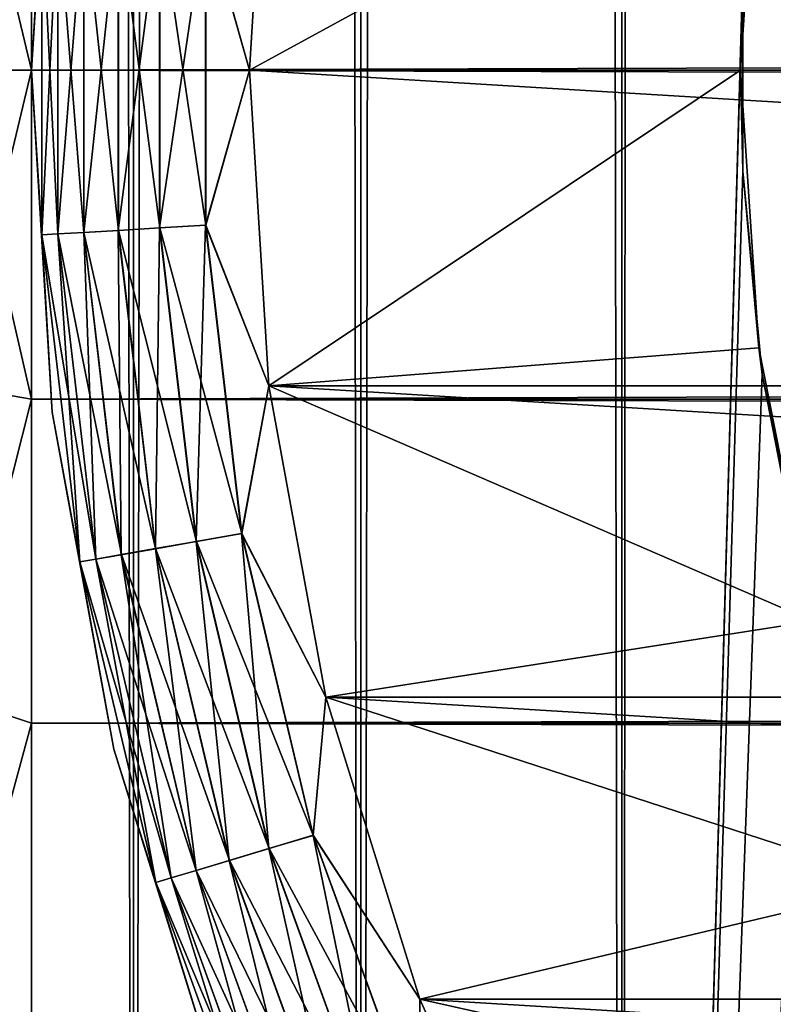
# Model space of a CAD drawing. Extents: x -265 to 265, y 0 to 747.
# Tile 11 of 256: x -263.05 to -259.6, y 15.72 to 20.23. Entities that reach past the tile are written whole.
import ezdxf

# ---------------------------------------------------------------- set-up
doc = ezdxf.new("R2010")
doc.units = 0
doc.header["$LTSCALE"] = 65.185185
for name, color, linetype in [('43', 7, 'CONTINUOUS'), ('44', 7, 'CONTINUOUS'), ('45', 7, 'CONTINUOUS'), ('46', 7, 'CONTINUOUS'), ('51', 7, 'CONTINUOUS'), ('52', 7, 'CONTINUOUS'), ('59', 7, 'CONTINUOUS'), ('61', 7, 'CONTINUOUS'), ('62', 7, 'CONTINUOUS'), ('65', 7, 'CONTINUOUS'), ('69', 7, 'CONTINUOUS'), ('73', 7, 'CONTINUOUS')]:
    doc.layers.add(name, color=color, linetype=linetype)

msp = doc.modelspace()

# ---------------------------------------------------------------- linework, layer by layer
at = {"layer": '43', "color": 7, "linetype": 'CONTINUOUS'}
for points in [[(-263, 21.5067, 39.9089), (-263, 20, 40), (263, 21.5067, 39.9089), (-263, 21.5067, 39.9089)], [(263, 21.5067, 39.9089), (-263, 20, 40), (263, 20, 40), (263, 21.5067, 39.9089)], [(-263, 20, 15), (-263, 21.5067, 15.0911), (263, 20, 15), (-263, 20, 15)], [(263, 20, 15), (-263, 21.5067, 15.0911), (263, 21.5067, 15.0911), (263, 20, 15)]]:
    msp.add_3dface(points, dxfattribs=at)
at = {"layer": '44', "color": 7, "linetype": 'CONTINUOUS'}
for points in [[(263, 20, 40), (-263, 20, 40), (-263, 18.4933, 39.9089), (263, 20, 40)], [(-263, 20, 15), (263, 20, 15), (263, 18.4933, 15.0911), (-263, 20, 15)], [(-263, 18.4933, 15.0911), (-263, 20, 15), (263, 18.4933, 15.0911), (-263, 18.4933, 15.0911)], [(263, 20, 40), (-263, 18.4933, 39.9089), (263, 18.4933, 39.9089), (263, 20, 40)], [(-263, 17.0086, 15.3632), (-263, 18.4933, 15.0911), (263, 17.0086, 15.3632), (-263, 17.0086, 15.3632)], [(263, 17.0086, 15.3632), (-263, 18.4933, 15.0911), (263, 18.4933, 15.0911), (263, 17.0086, 15.3632)], [(-263, 18.4933, 39.9089), (-263, 17.0086, 39.6368), (263, 18.4933, 39.9089), (-263, 18.4933, 39.9089)], [(263, 18.4933, 39.9089), (-263, 17.0086, 39.6368), (263, 17.0086, 39.6368), (263, 18.4933, 39.9089)], [(-263, 15.5674, 15.8123), (-263, 17.0086, 15.3632), (263, 15.5674, 15.8123), (-263, 15.5674, 15.8123)], [(263, 15.5674, 15.8123), (-263, 17.0086, 15.3632), (263, 17.0086, 15.3632), (263, 15.5674, 15.8123)], [(-263, 17.0086, 39.6368), (-263, 15.5674, 39.1877), (263, 17.0086, 39.6368), (-263, 17.0086, 39.6368)], [(263, 17.0086, 39.6368), (-263, 15.5674, 39.1877), (263, 15.5674, 39.1877), (263, 17.0086, 39.6368)]]:
    msp.add_3dface(points, dxfattribs=at)
at = {"layer": '45', "color": 7, "linetype": 'CONTINUOUS'}
for points in [[(-263, 20, 40), (-263, 21.5067, 39.9089), (-263.3473, 20, 39.9696), (-263, 20, 40)], [(-263.3473, 20, 39.9696), (-263, 21.5067, 39.9089), (-263.3473, 21.4476, 39.8853), (-263.3473, 20, 39.9696)], [(-263, 21.5067, 15.0911), (-263, 20, 15), (-263.3473, 21.4476, 15.1147), (-263, 21.5067, 15.0911)], [(-263, 20, 15), (-263.3473, 20, 15.0304), (-263.3473, 21.4476, 15.1147), (-263, 20, 15)]]:
    msp.add_3dface(points, dxfattribs=at)
at = {"layer": '46', "color": 7, "linetype": 'CONTINUOUS'}
for points in [[(-263, 18.4933, 39.9089), (-263, 20, 40), (-263.3473, 18.5524, 39.8853), (-263, 18.4933, 39.9089)], [(-263, 20, 40), (-263.3473, 20, 39.9696), (-263.3473, 18.5524, 39.8853), (-263, 20, 40)], [(-263, 20, 15), (-263, 18.4933, 15.0911), (-263.3473, 20, 15.0304), (-263, 20, 15)], [(-263, 18.4933, 15.0911), (-263.3473, 18.5524, 15.1147), (-263.3473, 20, 15.0304), (-263, 18.4933, 15.0911)], [(-263, 18.4933, 15.0911), (-263.3473, 17.1243, 15.3665), (-263.3473, 18.5524, 15.1147), (-263, 18.4933, 15.0911)], [(-263, 18.4933, 39.9089), (-263.3473, 18.5524, 39.8853), (-263.3473, 17.1243, 39.6335), (-263, 18.4933, 39.9089)], [(-263, 18.4933, 15.0911), (-263, 17.0086, 15.3632), (-263.3473, 17.1243, 15.3665), (-263, 18.4933, 15.0911)], [(-263, 17.0086, 39.6368), (-263, 18.4933, 39.9089), (-263.3473, 17.1243, 39.6335), (-263, 17.0086, 39.6368)], [(-263, 17.0086, 15.3632), (-263.3473, 15.7351, 15.7824), (-263.3473, 17.1243, 15.3665), (-263, 17.0086, 15.3632)], [(-263, 17.0086, 39.6368), (-263.3473, 17.1243, 39.6335), (-263.3473, 15.7351, 39.2176), (-263, 17.0086, 39.6368)], [(-263, 17.0086, 15.3632), (-263, 15.5674, 15.8123), (-263.3473, 15.7351, 15.7824), (-263, 17.0086, 15.3632)], [(-263, 15.5674, 39.1877), (-263, 17.0086, 39.6368), (-263.3473, 15.7351, 39.2176), (-263, 15.5674, 39.1877)], [(-263, 15.5674, 15.8123), (-263.3473, 14.4036, 16.3567), (-263.3473, 15.7351, 15.7824), (-263, 15.5674, 15.8123)], [(-263, 15.5674, 39.1877), (-263.3473, 15.7351, 39.2176), (-263.3473, 14.4036, 38.6433), (-263, 15.5674, 39.1877)]]:
    msp.add_3dface(points, dxfattribs=at)
at = {"layer": '51', "color": 7, "linetype": 'CONTINUOUS'}
for points in [[(-263.4045, 1, 6.732), (-262.5323, 1, 8.2426), (-263.4045, 739, 6.732), (-263.4045, 1, 6.732)], [(-263.4045, 739, 6.732), (-262.5323, 1, 8.2426), (-262.5323, 739, 8.2426), (-263.4045, 739, 6.732)], [(-262.5323, 1, 8.2426), (-261.4907, 1, 9.6418), (-262.5323, 739, 8.2426), (-262.5323, 1, 8.2426)], [(-262.5323, 739, 8.2426), (-261.4907, 1, 9.6418), (-261.4907, 739, 9.6418), (-262.5323, 739, 8.2426)], [(-261.4907, 1, 9.6418), (-260.2936, 1, 10.9106), (-261.4907, 739, 9.6418), (-261.4907, 1, 9.6418)], [(-261.4907, 739, 9.6418), (-260.2936, 1, 10.9106), (-260.2936, 739, 10.9106), (-261.4907, 739, 9.6418)], [(-260.2936, 1, 10.9106), (-258.9574, 1, 12.0318), (-260.2936, 739, 10.9106), (-260.2936, 1, 10.9106)], [(-260.2936, 739, 10.9106), (-258.9574, 1, 12.0318), (-258.9574, 739, 12.0318), (-260.2936, 739, 10.9106)]]:
    msp.add_3dface(points, dxfattribs=at)
at = {"layer": '52', "color": 7, "linetype": 'CONTINUOUS'}
for points in [[(-262.5323, 1, -8.2426), (-263.4045, 1, -6.732), (-262.5323, 739, -8.2426), (-262.5323, 1, -8.2426)], [(-262.5323, 739, -8.2426), (-263.4045, 1, -6.732), (-263.4045, 739, -6.732), (-262.5323, 739, -8.2426)], [(-261.4907, 1, -9.6418), (-262.5323, 1, -8.2426), (-261.4907, 739, -9.6418), (-261.4907, 1, -9.6418)], [(-261.4907, 739, -9.6418), (-262.5323, 1, -8.2426), (-262.5323, 739, -8.2426), (-261.4907, 739, -9.6418)], [(-260.2936, 1, -10.9106), (-261.4907, 1, -9.6418), (-260.2936, 739, -10.9106), (-260.2936, 1, -10.9106)], [(-260.2936, 739, -10.9106), (-261.4907, 1, -9.6418), (-261.4907, 739, -9.6418), (-260.2936, 739, -10.9106)], [(-260.2936, 1, -10.9106), (-260.2936, 739, -10.9106), (-259.739, 719.5379, -11.4084), (-260.2936, 1, -10.9106)], [(-260.2936, 1, -10.9106), (-259.739, 719.5379, -11.4084), (-259.739, 20.462, -11.4084), (-260.2936, 1, -10.9106)], [(-259.739, 19.5379, -11.4084), (-260.2936, 1, -10.9106), (-259.739, 20.462, -11.4084), (-259.739, 19.5379, -11.4084)], [(-259.65, 18.6075, -11.4838), (-260.2936, 1, -10.9106), (-259.739, 19.5379, -11.4084), (-259.65, 18.6075, -11.4838)], [(-259.4651, 17.6604, -11.6366), (-260.2936, 1, -10.9106), (-259.65, 18.6075, -11.4838), (-259.4651, 17.6604, -11.6366)], [(-259.1715, 16.6915, -11.8694), (-260.2936, 1, -10.9106), (-259.4651, 17.6604, -11.6366), (-259.1715, 16.6915, -11.8694)], [(-258.9574, 1, -12.0318), (-260.2936, 1, -10.9106), (-259.1715, 16.6915, -11.8694), (-258.9574, 1, -12.0318)]]:
    msp.add_3dface(points, dxfattribs=at)
at = {"layer": '59', "color": 7, "linetype": 'CONTINUOUS'}
for points in [[(-259.75, 20, -25), (-259.739, 20.462, -11.4084), (-259.6666, 21.2726, -25), (-259.75, 20, -25)], [(-259.739, 19.5379, -11.4084), (-259.739, 20.462, -11.4084), (-259.75, 20, -25), (-259.739, 19.5379, -11.4084)], [(-259.6666, 18.7274, -25), (-259.739, 19.5379, -11.4084), (-259.75, 20, -25), (-259.6666, 18.7274, -25)], [(-259.65, 18.6075, -11.4838), (-259.739, 19.5379, -11.4084), (-259.6666, 18.7274, -25), (-259.65, 18.6075, -11.4838)], [(-259.4178, 17.4765, -25), (-259.65, 18.6075, -11.4838), (-259.6666, 18.7274, -25), (-259.4178, 17.4765, -25)], [(-259.4651, 17.6604, -11.6366), (-259.65, 18.6075, -11.4838), (-259.4178, 17.4765, -25), (-259.4651, 17.6604, -11.6366)]]:
    msp.add_3dface(points, dxfattribs=at)
at = {"layer": '61', "color": 7, "linetype": 'CONTINUOUS'}
for points in [[(-262, 20, -25), (-259.6666, 21.2726, -25), (-261.9125, 21.4464, -25), (-262, 20, -25)], [(-259.75, 20, -25), (-259.6666, 21.2726, -25), (-262, 20, -25), (-259.75, 20, -25)], [(-261.9125, 18.5536, -25), (-259.75, 20, -25), (-262, 20, -25), (-261.9125, 18.5536, -25)], [(-259.6666, 18.7274, -25), (-259.75, 20, -25), (-261.9125, 18.5536, -25), (-259.6666, 18.7274, -25)], [(-259.4178, 17.4765, -25), (-259.6666, 18.7274, -25), (-261.9125, 18.5536, -25), (-259.4178, 17.4765, -25)], [(-261.6513, 17.1282, -25), (-259.4178, 17.4765, -25), (-261.9125, 18.5536, -25), (-261.6513, 17.1282, -25)], [(-259.0078, 16.2688, -25), (-259.4178, 17.4765, -25), (-261.6513, 17.1282, -25), (-259.0078, 16.2688, -25)], [(-261.2202, 15.7447, -25), (-259.0078, 16.2688, -25), (-261.6513, 17.1282, -25), (-261.2202, 15.7447, -25)], [(-258.4437, 15.125, -25), (-259.0078, 16.2688, -25), (-261.2202, 15.7447, -25), (-258.4437, 15.125, -25)], [(-260.6255, 14.4233, -25), (-258.4437, 15.125, -25), (-261.2202, 15.7447, -25), (-260.6255, 14.4233, -25)]]:
    msp.add_3dface(points, dxfattribs=at)
at = {"layer": '62', "color": 7, "linetype": 'CONTINUOUS'}
for points in [[(-262, 20, -75), (-261.9125, 21.4464, -75), (-238, 20, -75), (-262, 20, -75)], [(-238, 20, -75), (-261.9125, 21.4464, -75), (-238.0875, 21.4464, -75), (-238, 20, -75)], [(-261.9125, 18.5536, -75), (-262, 20, -75), (-238.0875, 18.5536, -75), (-261.9125, 18.5536, -75)], [(-238.0875, 18.5536, -75), (-262, 20, -75), (-238, 20, -75), (-238.0875, 18.5536, -75)], [(-261.6513, 17.1282, -75), (-261.9125, 18.5536, -75), (-238.3487, 17.1282, -75), (-261.6513, 17.1282, -75)], [(-238.3487, 17.1282, -75), (-261.9125, 18.5536, -75), (-238.0875, 18.5536, -75), (-238.3487, 17.1282, -75)], [(-261.2202, 15.7447, -75), (-261.6513, 17.1282, -75), (-238.7798, 15.7447, -75), (-261.2202, 15.7447, -75)], [(-238.7798, 15.7447, -75), (-261.6513, 17.1282, -75), (-238.3487, 17.1282, -75), (-238.7798, 15.7447, -75)], [(-260.6255, 14.4233, -75), (-261.2202, 15.7447, -75), (-239.3745, 14.4233, -75), (-260.6255, 14.4233, -75)], [(-239.3745, 14.4233, -75), (-261.2202, 15.7447, -75), (-238.7798, 15.7447, -75), (-239.3745, 14.4233, -75)]]:
    msp.add_3dface(points, dxfattribs=at)
at = {"layer": '65', "color": 7, "linetype": 'CONTINUOUS'}
for points in [[(-262.9052, 21.567, -74), (-263, 20, -74), (-262.9052, 21.567, -26), (-262.9052, 21.567, -74)], [(-262.9052, 21.567, -26), (-263, 20, -74), (-263, 20, -26), (-262.9052, 21.567, -26)], [(-263, 20, -74), (-262.9052, 18.433, -74), (-263, 20, -26), (-263, 20, -74)], [(-263, 20, -26), (-262.9052, 18.433, -74), (-262.9052, 18.433, -26), (-263, 20, -26)], [(-262.9052, 18.433, -74), (-262.6222, 16.8889, -74), (-262.9052, 18.433, -26), (-262.9052, 18.433, -74)], [(-262.9052, 18.433, -26), (-262.6222, 16.8889, -74), (-262.6222, 16.8889, -26), (-262.9052, 18.433, -26)], [(-262.6222, 16.8889, -74), (-262.1552, 15.3901, -74), (-262.6222, 16.8889, -26), (-262.6222, 16.8889, -74)], [(-262.6222, 16.8889, -26), (-262.1552, 15.3901, -74), (-262.1552, 15.3901, -26), (-262.6222, 16.8889, -26)]]:
    msp.add_3dface(points, dxfattribs=at)
at = {"layer": '69', "color": 7, "linetype": 'CONTINUOUS'}
for points in [[(-263, 20, -74), (-262.9052, 21.567, -74), (-262.953, 20.7544, -74.2225), (-263, 20, -74)], [(-261.9125, 21.4464, -75), (-262, 20, -75), (-262.2008, 20.7106, -74.9752), (-261.9125, 21.4464, -75)], [(-263, 20, -74), (-262.953, 20.7544, -74.2225), (-262.953, 19.2456, -74.2225), (-263, 20, -74)], [(-262.879, 20.7501, -74.4341), (-262.879, 19.2499, -74.4341), (-262.953, 20.7544, -74.2225), (-262.879, 20.7501, -74.4341)], [(-262.953, 20.7544, -74.2225), (-262.879, 19.2499, -74.4341), (-262.953, 19.2456, -74.2225), (-262.953, 20.7544, -74.2225)], [(-262.7599, 20.7432, -74.6238), (-262.7599, 19.2568, -74.6238), (-262.879, 20.7501, -74.4341), (-262.7599, 20.7432, -74.6238)], [(-262.879, 20.7501, -74.4341), (-262.7599, 19.2568, -74.6238), (-262.879, 19.2499, -74.4341), (-262.879, 20.7501, -74.4341)], [(-262.6016, 20.734, -74.7823), (-262.6016, 19.266, -74.7823), (-262.7599, 20.7432, -74.6238), (-262.6016, 20.734, -74.7823)], [(-262.7599, 20.7432, -74.6238), (-262.6016, 19.266, -74.7823), (-262.7599, 19.2568, -74.6238), (-262.7599, 20.7432, -74.6238)], [(-262.412, 20.7229, -74.9014), (-262.412, 19.2771, -74.9014), (-262.6016, 20.734, -74.7823), (-262.412, 20.7229, -74.9014)], [(-262.6016, 20.734, -74.7823), (-262.412, 19.2771, -74.9014), (-262.6016, 19.266, -74.7823), (-262.6016, 20.734, -74.7823)], [(-262.2008, 20.7106, -74.9752), (-262.2008, 19.2894, -74.9752), (-262.412, 20.7229, -74.9014), (-262.2008, 20.7106, -74.9752)], [(-262.412, 20.7229, -74.9014), (-262.2008, 19.2894, -74.9752), (-262.412, 19.2771, -74.9014), (-262.412, 20.7229, -74.9014)], [(-262.2008, 20.7106, -74.9752), (-262, 20, -75), (-262.2008, 19.2894, -74.9752), (-262.2008, 20.7106, -74.9752)], [(-262.9052, 18.433, -74), (-263, 20, -74), (-262.953, 19.2456, -74.2225), (-262.9052, 18.433, -74)], [(-262, 20, -75), (-261.9125, 18.5536, -75), (-262.2008, 19.2894, -74.9752), (-262, 20, -75)], [(-262.6016, 19.266, -74.7823), (-262.4312, 17.808, -74.7823), (-262.7599, 19.2568, -74.6238), (-262.6016, 19.266, -74.7823)], [(-262.412, 19.2771, -74.9014), (-262.2442, 17.841, -74.9014), (-262.6016, 19.266, -74.7823), (-262.412, 19.2771, -74.9014)], [(-262.6016, 19.266, -74.7823), (-262.2442, 17.841, -74.9014), (-262.4312, 17.808, -74.7823), (-262.6016, 19.266, -74.7823)], [(-262.2008, 19.2894, -74.9752), (-262.0358, 17.8778, -74.9752), (-262.412, 19.2771, -74.9014), (-262.2008, 19.2894, -74.9752)], [(-262.412, 19.2771, -74.9014), (-262.0358, 17.8778, -74.9752), (-262.2442, 17.841, -74.9014), (-262.412, 19.2771, -74.9014)], [(-262.2008, 19.2894, -74.9752), (-261.9125, 18.5536, -75), (-262.0358, 17.8778, -74.9752), (-262.2008, 19.2894, -74.9752)], [(-262.879, 19.2499, -74.4341), (-262.7049, 17.7598, -74.4341), (-262.953, 19.2456, -74.2225), (-262.879, 19.2499, -74.4341)], [(-262.9052, 18.433, -74), (-262.953, 19.2456, -74.2225), (-262.7778, 17.7469, -74.2225), (-262.9052, 18.433, -74)], [(-262.953, 19.2456, -74.2225), (-262.7049, 17.7598, -74.4341), (-262.7778, 17.7469, -74.2225), (-262.953, 19.2456, -74.2225)], [(-262.7599, 19.2568, -74.6238), (-262.5874, 17.7805, -74.6238), (-262.879, 19.2499, -74.4341), (-262.7599, 19.2568, -74.6238)], [(-262.879, 19.2499, -74.4341), (-262.5874, 17.7805, -74.6238), (-262.7049, 17.7598, -74.4341), (-262.879, 19.2499, -74.4341)], [(-262.7599, 19.2568, -74.6238), (-262.4312, 17.808, -74.7823), (-262.5874, 17.7805, -74.6238), (-262.7599, 19.2568, -74.6238)], [(-261.9125, 18.5536, -75), (-261.6513, 17.1282, -75), (-262.0358, 17.8778, -74.9752), (-261.9125, 18.5536, -75)], [(-262.6222, 16.8889, -74), (-262.9052, 18.433, -74), (-262.7778, 17.7469, -74.2225), (-262.6222, 16.8889, -74)], [(-262.0358, 17.8778, -74.9752), (-261.708, 16.4949, -74.9752), (-262.2442, 17.841, -74.9014), (-262.0358, 17.8778, -74.9752)], [(-262.0358, 17.8778, -74.9752), (-261.6513, 17.1282, -75), (-261.708, 16.4949, -74.9752), (-262.0358, 17.8778, -74.9752)], [(-262.2442, 17.841, -74.9014), (-261.9108, 16.4342, -74.9014), (-262.4312, 17.808, -74.7823), (-262.2442, 17.841, -74.9014)], [(-262.2442, 17.841, -74.9014), (-261.708, 16.4949, -74.9752), (-261.9108, 16.4342, -74.9014), (-262.2442, 17.841, -74.9014)], [(-262.5874, 17.7805, -74.6238), (-262.2446, 16.3342, -74.6238), (-262.7049, 17.7598, -74.4341), (-262.5874, 17.7805, -74.6238)], [(-262.4312, 17.808, -74.7823), (-262.0927, 16.3797, -74.7823), (-262.5874, 17.7805, -74.6238), (-262.4312, 17.808, -74.7823)], [(-262.5874, 17.7805, -74.6238), (-262.0927, 16.3797, -74.7823), (-262.2446, 16.3342, -74.6238), (-262.5874, 17.7805, -74.6238)], [(-262.4312, 17.808, -74.7823), (-261.9108, 16.4342, -74.9014), (-262.0927, 16.3797, -74.7823), (-262.4312, 17.808, -74.7823)], [(-262.7049, 17.7598, -74.4341), (-262.3589, 16.3, -74.4341), (-262.7778, 17.7469, -74.2225), (-262.7049, 17.7598, -74.4341)], [(-262.6222, 16.8889, -74), (-262.7778, 17.7469, -74.2225), (-262.4298, 16.2787, -74.2225), (-262.6222, 16.8889, -74)], [(-262.7778, 17.7469, -74.2225), (-262.3589, 16.3, -74.4341), (-262.4298, 16.2787, -74.2225), (-262.7778, 17.7469, -74.2225)], [(-262.7049, 17.7598, -74.4341), (-262.2446, 16.3342, -74.6238), (-262.3589, 16.3, -74.4341), (-262.7049, 17.7598, -74.4341)], [(-261.6513, 17.1282, -75), (-261.2202, 15.7447, -75), (-261.708, 16.4949, -74.9752), (-261.6513, 17.1282, -75)], [(-262.1552, 15.3901, -74), (-262.6222, 16.8889, -74), (-262.4298, 16.2787, -74.2225), (-262.1552, 15.3901, -74)], [(-261.708, 16.4949, -74.9752), (-261.2219, 15.1593, -74.9752), (-261.9108, 16.4342, -74.9014), (-261.708, 16.4949, -74.9752)], [(-261.708, 16.4949, -74.9752), (-261.2202, 15.7447, -75), (-261.2219, 15.1593, -74.9752), (-261.708, 16.4949, -74.9752)], [(-261.9108, 16.4342, -74.9014), (-261.4162, 15.0755, -74.9014), (-262.0927, 16.3797, -74.7823), (-261.9108, 16.4342, -74.9014)], [(-261.9108, 16.4342, -74.9014), (-261.2219, 15.1593, -74.9752), (-261.4162, 15.0755, -74.9014), (-261.9108, 16.4342, -74.9014)], [(-262.0927, 16.3797, -74.7823), (-261.5906, 15.0003, -74.7823), (-262.2446, 16.3342, -74.6238), (-262.0927, 16.3797, -74.7823)], [(-262.0927, 16.3797, -74.7823), (-261.4162, 15.0755, -74.9014), (-261.5906, 15.0003, -74.7823), (-262.0927, 16.3797, -74.7823)], [(-262.2446, 16.3342, -74.6238), (-261.7362, 14.9375, -74.6238), (-262.3589, 16.3, -74.4341), (-262.2446, 16.3342, -74.6238)], [(-262.2446, 16.3342, -74.6238), (-261.5906, 15.0003, -74.7823), (-261.7362, 14.9375, -74.6238), (-262.2446, 16.3342, -74.6238)], [(-262.3589, 16.3, -74.4341), (-261.8458, 14.8902, -74.4341), (-262.4298, 16.2787, -74.2225), (-262.3589, 16.3, -74.4341)], [(-262.3589, 16.3, -74.4341), (-261.7362, 14.9375, -74.6238), (-261.8458, 14.8902, -74.4341), (-262.3589, 16.3, -74.4341)], [(-262.1552, 15.3901, -74), (-262.4298, 16.2787, -74.2225), (-261.9138, 14.8609, -74.2225), (-262.1552, 15.3901, -74)], [(-262.4298, 16.2787, -74.2225), (-261.8458, 14.8902, -74.4341), (-261.9138, 14.8609, -74.2225), (-262.4298, 16.2787, -74.2225)], [(-261.2202, 15.7447, -75), (-260.6255, 14.4233, -75), (-261.2219, 15.1593, -74.9752), (-261.2202, 15.7447, -75)]]:
    msp.add_3dface(points, dxfattribs=at)
at = {"layer": '73', "color": 7, "linetype": 'CONTINUOUS'}
for points in [[(-262.9052, 21.567, -26), (-263, 20, -26), (-262.9532, 20.7544, -25.7786), (-262.9052, 21.567, -26)], [(-262, 20, -25), (-261.9125, 21.4464, -25), (-262.2018, 20.7107, -25.0251), (-262, 20, -25)], [(-263, 20, -26), (-262.9532, 19.2456, -25.7786), (-262.9532, 20.7544, -25.7786), (-263, 20, -26)], [(-262.9532, 19.2456, -25.7786), (-262.8795, 20.7501, -25.5669), (-262.9532, 20.7544, -25.7786), (-262.9532, 19.2456, -25.7786)], [(-262.8795, 19.2499, -25.5669), (-262.8795, 20.7501, -25.5669), (-262.9532, 19.2456, -25.7786), (-262.8795, 19.2499, -25.5669)], [(-262.8795, 19.2499, -25.5669), (-262.7606, 20.7432, -25.377), (-262.8795, 20.7501, -25.5669), (-262.8795, 19.2499, -25.5669)], [(-262.7606, 19.2568, -25.377), (-262.7606, 20.7432, -25.377), (-262.8795, 19.2499, -25.5669), (-262.7606, 19.2568, -25.377)], [(-262.7606, 19.2568, -25.377), (-262.6025, 20.734, -25.2184), (-262.7606, 20.7432, -25.377), (-262.7606, 19.2568, -25.377)], [(-262.6025, 19.266, -25.2184), (-262.6025, 20.734, -25.2184), (-262.7606, 19.2568, -25.377), (-262.6025, 19.266, -25.2184)], [(-262.6025, 19.266, -25.2184), (-262.413, 20.723, -25.0991), (-262.6025, 20.734, -25.2184), (-262.6025, 19.266, -25.2184)], [(-262.413, 19.277, -25.0991), (-262.413, 20.723, -25.0991), (-262.6025, 19.266, -25.2184), (-262.413, 19.277, -25.0991)], [(-262.413, 19.277, -25.0991), (-262.2018, 20.7107, -25.0251), (-262.413, 20.723, -25.0991), (-262.413, 19.277, -25.0991)], [(-262.2018, 19.2893, -25.0251), (-262.2018, 20.7107, -25.0251), (-262.413, 19.277, -25.0991), (-262.2018, 19.2893, -25.0251)], [(-262.2018, 19.2893, -25.0251), (-262, 20, -25), (-262.2018, 20.7107, -25.0251), (-262.2018, 19.2893, -25.0251)], [(-263, 20, -26), (-262.9052, 18.433, -26), (-262.9532, 19.2456, -25.7786), (-263, 20, -26)], [(-261.9125, 18.5536, -25), (-262, 20, -25), (-262.2018, 19.2893, -25.0251), (-261.9125, 18.5536, -25)], [(-262.5881, 17.7804, -25.377), (-262.6025, 19.266, -25.2184), (-262.7606, 19.2568, -25.377), (-262.5881, 17.7804, -25.377)], [(-262.4321, 17.8079, -25.2184), (-262.413, 19.277, -25.0991), (-262.6025, 19.266, -25.2184), (-262.4321, 17.8079, -25.2184)], [(-262.4321, 17.8079, -25.2184), (-262.6025, 19.266, -25.2184), (-262.5881, 17.7804, -25.377), (-262.4321, 17.8079, -25.2184)], [(-262.2452, 17.8408, -25.0991), (-262.413, 19.277, -25.0991), (-262.4321, 17.8079, -25.2184), (-262.2452, 17.8408, -25.0991)], [(-262.2452, 17.8408, -25.0991), (-262.2018, 19.2893, -25.0251), (-262.413, 19.277, -25.0991), (-262.2452, 17.8408, -25.0991)], [(-262.0368, 17.8776, -25.0251), (-262.2018, 19.2893, -25.0251), (-262.2452, 17.8408, -25.0991), (-262.0368, 17.8776, -25.0251)], [(-262.0368, 17.8776, -25.0251), (-261.9125, 18.5536, -25), (-262.2018, 19.2893, -25.0251), (-262.0368, 17.8776, -25.0251)], [(-262.7781, 17.7469, -25.7786), (-262.8795, 19.2499, -25.5669), (-262.9532, 19.2456, -25.7786), (-262.7781, 17.7469, -25.7786)], [(-262.9052, 18.433, -26), (-262.7781, 17.7469, -25.7786), (-262.9532, 19.2456, -25.7786), (-262.9052, 18.433, -26)], [(-262.7054, 17.7597, -25.5669), (-262.7606, 19.2568, -25.377), (-262.8795, 19.2499, -25.5669), (-262.7054, 17.7597, -25.5669)], [(-262.7054, 17.7597, -25.5669), (-262.8795, 19.2499, -25.5669), (-262.7781, 17.7469, -25.7786), (-262.7054, 17.7597, -25.5669)], [(-262.5881, 17.7804, -25.377), (-262.7606, 19.2568, -25.377), (-262.7054, 17.7597, -25.5669), (-262.5881, 17.7804, -25.377)], [(-261.6513, 17.1282, -25), (-261.9125, 18.5536, -25), (-262.0368, 17.8776, -25.0251), (-261.6513, 17.1282, -25)], [(-262.9052, 18.433, -26), (-262.6222, 16.8889, -26), (-262.7781, 17.7469, -25.7786), (-262.9052, 18.433, -26)], [(-261.9117, 16.4339, -25.0991), (-262.0368, 17.8776, -25.0251), (-262.2452, 17.8408, -25.0991), (-261.9117, 16.4339, -25.0991)], [(-261.709, 16.4945, -25.0251), (-261.6513, 17.1282, -25), (-262.0368, 17.8776, -25.0251), (-261.709, 16.4945, -25.0251)], [(-261.709, 16.4945, -25.0251), (-262.0368, 17.8776, -25.0251), (-261.9117, 16.4339, -25.0991), (-261.709, 16.4945, -25.0251)], [(-262.0935, 16.3794, -25.2184), (-262.2452, 17.8408, -25.0991), (-262.4321, 17.8079, -25.2184), (-262.0935, 16.3794, -25.2184)], [(-261.9117, 16.4339, -25.0991), (-262.2452, 17.8408, -25.0991), (-262.0935, 16.3794, -25.2184), (-261.9117, 16.4339, -25.0991)], [(-262.3594, 16.2998, -25.5669), (-262.5881, 17.7804, -25.377), (-262.7054, 17.7597, -25.5669), (-262.3594, 16.2998, -25.5669)], [(-262.2453, 16.334, -25.377), (-262.4321, 17.8079, -25.2184), (-262.5881, 17.7804, -25.377), (-262.2453, 16.334, -25.377)], [(-262.2453, 16.334, -25.377), (-262.5881, 17.7804, -25.377), (-262.3594, 16.2998, -25.5669), (-262.2453, 16.334, -25.377)], [(-262.0935, 16.3794, -25.2184), (-262.4321, 17.8079, -25.2184), (-262.2453, 16.334, -25.377), (-262.0935, 16.3794, -25.2184)], [(-262.4301, 16.2787, -25.7786), (-262.7054, 17.7597, -25.5669), (-262.7781, 17.7469, -25.7786), (-262.4301, 16.2787, -25.7786)], [(-262.6222, 16.8889, -26), (-262.4301, 16.2787, -25.7786), (-262.7781, 17.7469, -25.7786), (-262.6222, 16.8889, -26)], [(-262.3594, 16.2998, -25.5669), (-262.7054, 17.7597, -25.5669), (-262.4301, 16.2787, -25.7786), (-262.3594, 16.2998, -25.5669)], [(-261.2202, 15.7447, -25), (-261.6513, 17.1282, -25), (-261.709, 16.4945, -25.0251), (-261.2202, 15.7447, -25)], [(-262.6222, 16.8889, -26), (-262.1552, 15.3901, -26), (-262.4301, 16.2787, -25.7786), (-262.6222, 16.8889, -26)], [(-261.4172, 15.0751, -25.0991), (-261.709, 16.4945, -25.0251), (-261.9117, 16.4339, -25.0991), (-261.4172, 15.0751, -25.0991)], [(-261.2229, 15.1589, -25.0251), (-261.2202, 15.7447, -25), (-261.709, 16.4945, -25.0251), (-261.2229, 15.1589, -25.0251)], [(-261.2229, 15.1589, -25.0251), (-261.709, 16.4945, -25.0251), (-261.4172, 15.0751, -25.0991), (-261.2229, 15.1589, -25.0251)], [(-261.5914, 15, -25.2184), (-261.9117, 16.4339, -25.0991), (-262.0935, 16.3794, -25.2184), (-261.5914, 15, -25.2184)], [(-261.4172, 15.0751, -25.0991), (-261.9117, 16.4339, -25.0991), (-261.5914, 15, -25.2184), (-261.4172, 15.0751, -25.0991)], [(-261.7369, 14.9372, -25.377), (-262.0935, 16.3794, -25.2184), (-262.2453, 16.334, -25.377), (-261.7369, 14.9372, -25.377)], [(-261.5914, 15, -25.2184), (-262.0935, 16.3794, -25.2184), (-261.7369, 14.9372, -25.377), (-261.5914, 15, -25.2184)], [(-261.8462, 14.89, -25.5669), (-262.2453, 16.334, -25.377), (-262.3594, 16.2998, -25.5669), (-261.8462, 14.89, -25.5669)], [(-261.7369, 14.9372, -25.377), (-262.2453, 16.334, -25.377), (-261.8462, 14.89, -25.5669), (-261.7369, 14.9372, -25.377)], [(-261.914, 14.8608, -25.7786), (-262.3594, 16.2998, -25.5669), (-262.4301, 16.2787, -25.7786), (-261.914, 14.8608, -25.7786)], [(-261.8462, 14.89, -25.5669), (-262.3594, 16.2998, -25.5669), (-261.914, 14.8608, -25.7786), (-261.8462, 14.89, -25.5669)], [(-262.1552, 15.3901, -26), (-261.914, 14.8608, -25.7786), (-262.4301, 16.2787, -25.7786), (-262.1552, 15.3901, -26)], [(-260.6255, 14.4233, -25), (-261.2202, 15.7447, -25), (-261.2229, 15.1589, -25.0251), (-260.6255, 14.4233, -25)]]:
    msp.add_3dface(points, dxfattribs=at)

doc.saveas('drawing.dxf')
